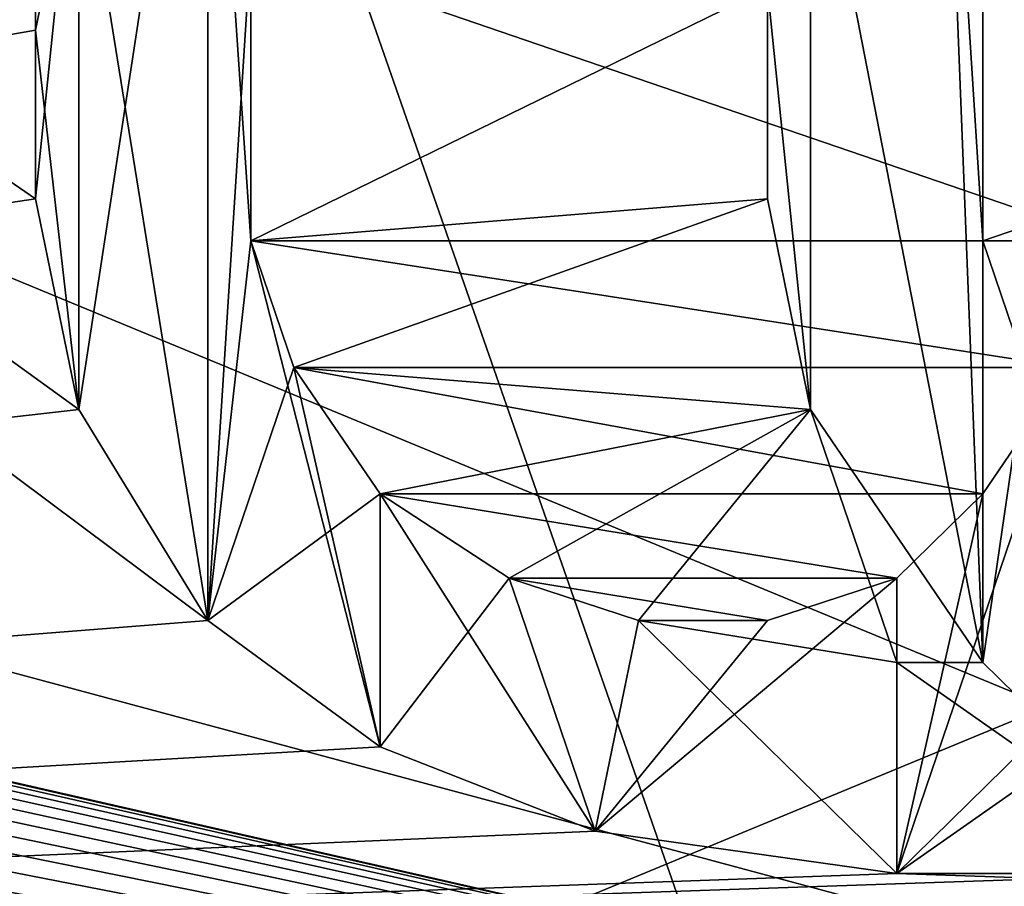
# Model space of a CAD drawing. Header units: millimetres. Extents: x -52 to 107, y -6 to 112.
# Tile 101 of 256: x 23.48 to 24.94, y 17.09 to 18.37. Entities that reach past the tile are written whole.
import ezdxf

# ---------------------------------------------------------------- set-up
doc = ezdxf.new("R2010")
doc.units = ezdxf.units.MM
doc.header["$LTSCALE"] = 65.185185
for name, color, linetype in [('13', 7, 'CONTINUOUS'), ('14', 7, 'CONTINUOUS'), ('1748', 7, 'CONTINUOUS'), ('1756', 7, 'CONTINUOUS'), ('1979', 7, 'CONTINUOUS'), ('1980', 7, 'CONTINUOUS'), ('1981', 7, 'CONTINUOUS'), ('1982', 7, 'CONTINUOUS'), ('1983', 7, 'CONTINUOUS'), ('1984', 7, 'CONTINUOUS'), ('1985', 7, 'CONTINUOUS'), ('1998', 7, 'CONTINUOUS'), ('1999', 7, 'CONTINUOUS'), ('2000', 7, 'CONTINUOUS'), ('2001', 7, 'CONTINUOUS'), ('2002', 7, 'CONTINUOUS'), ('2003', 7, 'CONTINUOUS'), ('2004', 7, 'CONTINUOUS'), ('2005', 7, 'CONTINUOUS'), ('2006', 7, 'CONTINUOUS'), ('2037', 7, 'CONTINUOUS'), ('2045', 7, 'CONTINUOUS'), ('2244', 7, 'CONTINUOUS'), ('2245', 7, 'CONTINUOUS'), ('2246', 7, 'CONTINUOUS'), ('2247', 7, 'CONTINUOUS'), ('2248', 7, 'CONTINUOUS'), ('2249', 7, 'CONTINUOUS'), ('2250', 7, 'CONTINUOUS'), ('2251', 7, 'CONTINUOUS'), ('2252', 7, 'CONTINUOUS'), ('2253', 7, 'CONTINUOUS'), ('2261', 7, 'CONTINUOUS'), ('2262', 7, 'CONTINUOUS'), ('2263', 7, 'CONTINUOUS'), ('2264', 7, 'CONTINUOUS'), ('2265', 7, 'CONTINUOUS'), ('2266', 7, 'CONTINUOUS'), ('2267', 7, 'CONTINUOUS'), ('2268', 7, 'CONTINUOUS'), ('2296', 7, 'CONTINUOUS'), ('2297', 7, 'CONTINUOUS'), ('3286', 7, 'CONTINUOUS'), ('3327', 7, 'CONTINUOUS'), ('3375', 7, 'CONTINUOUS'), ('3416', 7, 'CONTINUOUS'), ('59', 7, 'CONTINUOUS'), ('60', 7, 'CONTINUOUS')]:
    doc.layers.add(name, color=color, linetype=linetype)

msp = doc.modelspace()

# ---------------------------------------------------------------- linework, layer by layer
at = {"layer": '13', "linetype": 'CONTINUOUS'}
for points in [[(20.9066, 27.2278, -43.9998), (24.9992, 28.0828, -44.5), (20.9065, 15.5, -43.9998), (20.9066, 27.2278, -43.9998)], [(20.9065, 15.5, -43.9998), (24.9992, 28.0828, -44.5), (25, 15.5, -44.5), (20.9065, 15.5, -43.9998)]]:
    msp.add_3dface(points, dxfattribs=at)
at = {"layer": '14', "linetype": 'CONTINUOUS'}
for points in [[(20.9081, 27.2285, 44.0002), (25, 15.5, 44.5), (24.9978, 28.0828, 44.5), (20.9081, 27.2285, 44.0002)], [(20.9081, 15.5, 44.0002), (25, 15.5, 44.5), (20.9081, 27.2285, 44.0002), (20.9081, 15.5, 44.0002)]]:
    msp.add_3dface(points, dxfattribs=at)
at = {"layer": '1748', "color": 7, "linetype": 'CONTINUOUS', "true_color": 0x110197}
for points in [[(14.25, 16.73, 65.5), (16.3031, 23.0487, 65.5), (23.7553, 17.48, 65.5), (14.25, 16.73, 65.5)], [(23.7553, 17.48, 65.5), (16.3031, 23.0487, 65.5), (23.5638, 17.7925, 65.5), (23.7553, 17.48, 65.5)], [(23.5638, 17.7925, 65.5), (16.3031, 23.0487, 65.5), (23.5, 18.105, 65.5), (23.5638, 17.7925, 65.5)], [(23.5, 18.105, 65.5), (16.3031, 23.0487, 65.5), (23.5, 18.4175, 65.5), (23.5, 18.105, 65.5)], [(24.0106, 17.2925, 65.5), (14.25, 16.73, 65.5), (23.7553, 17.48, 65.5), (24.0106, 17.2925, 65.5)], [(24.3298, 17.1675, 65.5), (14.25, 16.73, 65.5), (24.0106, 17.2925, 65.5), (24.3298, 17.1675, 65.5)], [(24.7766, 17.105, 65.5), (14.25, 16.73, 65.5), (24.3298, 17.1675, 65.5), (24.7766, 17.105, 65.5)], [(35.75, 16.73, 65.5), (14.25, 16.73, 65.5), (24.7766, 17.105, 65.5), (35.75, 16.73, 65.5)], [(25.2234, 17.105, 65.5), (35.75, 16.73, 65.5), (24.7766, 17.105, 65.5), (25.2234, 17.105, 65.5)]]:
    msp.add_3dface(points, dxfattribs=at)
at = {"layer": '1756', "color": 7, "linetype": 'CONTINUOUS', "true_color": 0x110197}
for points in [[(22.5, 16.3184, 66.5), (27.5, 18.386, 66.5), (19.1136, 18.5137, 66.5), (22.5, 16.3184, 66.5)], [(30.1939, 18.386, 66.5), (27.5, 18.386, 66.5), (22.5, 16.3184, 66.5), (30.1939, 18.386, 66.5)], [(28.1452, 17.6085, 66.5), (30.1939, 18.386, 66.5), (22.5, 16.3184, 66.5), (28.1452, 17.6085, 66.5)], [(28.0779, 17.5917, 66.5), (28.1452, 17.6085, 66.5), (22.5, 16.3184, 66.5), (28.0779, 17.5917, 66.5)], [(28.0141, 17.571, 66.5), (28.0779, 17.5917, 66.5), (22.5, 16.3184, 66.5), (28.0141, 17.571, 66.5)], [(27.9539, 17.5465, 66.5), (28.0141, 17.571, 66.5), (22.5, 16.3184, 66.5), (27.9539, 17.5465, 66.5)], [(27.897, 17.5182, 66.5), (27.9539, 17.5465, 66.5), (22.5, 16.3184, 66.5), (27.897, 17.5182, 66.5)], [(27.8432, 17.4863, 66.5), (27.897, 17.5182, 66.5), (22.5, 16.3184, 66.5), (27.8432, 17.4863, 66.5)], [(27.7924, 17.4508, 66.5), (27.8432, 17.4863, 66.5), (22.5, 16.3184, 66.5), (27.7924, 17.4508, 66.5)], [(27.7446, 17.4117, 66.5), (27.7924, 17.4508, 66.5), (22.5, 16.3184, 66.5), (27.7446, 17.4117, 66.5)], [(27.6997, 17.3691, 66.5), (27.7446, 17.4117, 66.5), (22.5, 16.3184, 66.5), (27.6997, 17.3691, 66.5)], [(27.6611, 17.3268, 66.5), (27.6997, 17.3691, 66.5), (22.5, 16.3184, 66.5), (27.6611, 17.3268, 66.5)], [(27.6249, 17.2813, 66.5), (27.6611, 17.3268, 66.5), (22.5, 16.3184, 66.5), (27.6249, 17.2813, 66.5)], [(27.5912, 17.2326, 66.5), (27.6249, 17.2813, 66.5), (22.5, 16.3184, 66.5), (27.5912, 17.2326, 66.5)], [(27.5603, 17.1806, 66.5), (27.5912, 17.2326, 66.5), (22.5, 16.3184, 66.5), (27.5603, 17.1806, 66.5)], [(27.5321, 17.1253, 66.5), (27.5603, 17.1806, 66.5), (22.5, 16.3184, 66.5), (27.5321, 17.1253, 66.5)], [(27.5068, 17.0666, 66.5), (27.5321, 17.1253, 66.5), (22.5, 16.3184, 66.5), (27.5068, 17.0666, 66.5)]]:
    msp.add_3dface(points, dxfattribs=at)
at = {"layer": '1979', "color": 7, "linetype": 'CONTINUOUS', "true_color": 0x110197}
for points in [[(25.2234, 17.105, 65.5), (24.7766, 17.105, 65.5), (24.7766, 17.105, 65), (25.2234, 17.105, 65.5)], [(25.2234, 17.105, 65), (25.2234, 17.105, 65.5), (24.7766, 17.105, 65), (25.2234, 17.105, 65)]]:
    msp.add_3dface(points, dxfattribs=at)
at = {"layer": '1980', "color": 7, "linetype": 'CONTINUOUS', "true_color": 0x110197}
for points in [[(24.7766, 17.105, 65.5), (24.3298, 17.1675, 65.5), (24.3298, 17.1675, 65), (24.7766, 17.105, 65.5)], [(24.7766, 17.105, 65), (24.7766, 17.105, 65.5), (24.3298, 17.1675, 65), (24.7766, 17.105, 65)]]:
    msp.add_3dface(points, dxfattribs=at)
at = {"layer": '1981', "color": 7, "linetype": 'CONTINUOUS', "true_color": 0x110197}
for points in [[(24.3298, 17.1675, 65.5), (24.0106, 17.2925, 65.5), (24.0106, 17.2925, 65), (24.3298, 17.1675, 65.5)], [(24.3298, 17.1675, 65), (24.3298, 17.1675, 65.5), (24.0106, 17.2925, 65), (24.3298, 17.1675, 65)]]:
    msp.add_3dface(points, dxfattribs=at)
at = {"layer": '1982', "color": 7, "linetype": 'CONTINUOUS', "true_color": 0x110197}
for points in [[(24.0106, 17.2925, 65.5), (23.7553, 17.48, 65.5), (23.7553, 17.48, 65), (24.0106, 17.2925, 65.5)], [(24.0106, 17.2925, 65), (24.0106, 17.2925, 65.5), (23.7553, 17.48, 65), (24.0106, 17.2925, 65)]]:
    msp.add_3dface(points, dxfattribs=at)
at = {"layer": '1983', "color": 7, "linetype": 'CONTINUOUS', "true_color": 0x110197}
for points in [[(23.7553, 17.48, 65.5), (23.5638, 17.7925, 65.5), (23.5638, 17.7925, 65), (23.7553, 17.48, 65.5)], [(23.7553, 17.48, 65), (23.7553, 17.48, 65.5), (23.5638, 17.7925, 65), (23.7553, 17.48, 65)]]:
    msp.add_3dface(points, dxfattribs=at)
at = {"layer": '1984', "color": 7, "linetype": 'CONTINUOUS', "true_color": 0x110197}
for points in [[(23.5638, 17.7925, 65.5), (23.5, 18.105, 65.5), (23.5, 18.105, 65), (23.5638, 17.7925, 65.5)], [(23.5638, 17.7925, 65), (23.5638, 17.7925, 65.5), (23.5, 18.105, 65), (23.5638, 17.7925, 65)]]:
    msp.add_3dface(points, dxfattribs=at)
at = {"layer": '1985', "color": 7, "linetype": 'CONTINUOUS', "true_color": 0x110197}
for points in [[(23.5, 18.105, 65.5), (23.5, 18.4175, 65.5), (23.5, 18.4175, 65), (23.5, 18.105, 65.5)], [(23.5, 18.105, 65), (23.5, 18.105, 65.5), (23.5, 18.4175, 65), (23.5, 18.105, 65)]]:
    msp.add_3dface(points, dxfattribs=at)
at = {"layer": '1998', "color": 7, "linetype": 'CONTINUOUS', "true_color": 0x110197}
for points in [[(23.8191, 18.48, 65), (23.8191, 18.48, 65.5), (23.8191, 18.0425, 65), (23.8191, 18.48, 65)], [(23.8191, 18.0425, 65), (23.8191, 18.48, 65.5), (23.8191, 18.0425, 65.5), (23.8191, 18.0425, 65)]]:
    msp.add_3dface(points, dxfattribs=at)
at = {"layer": '1999', "color": 7, "linetype": 'CONTINUOUS', "true_color": 0x110197}
for points in [[(23.8191, 18.0425, 65), (23.8191, 18.0425, 65.5), (23.883, 17.855, 65), (23.8191, 18.0425, 65)], [(23.883, 17.855, 65), (23.8191, 18.0425, 65.5), (23.883, 17.855, 65.5), (23.883, 17.855, 65)]]:
    msp.add_3dface(points, dxfattribs=at)
at = {"layer": '2000', "color": 7, "linetype": 'CONTINUOUS', "true_color": 0x110197}
for points in [[(23.883, 17.855, 65), (23.883, 17.855, 65.5), (24.0106, 17.6675, 65), (23.883, 17.855, 65)], [(24.0106, 17.6675, 65), (23.883, 17.855, 65.5), (24.0106, 17.6675, 65.5), (24.0106, 17.6675, 65)]]:
    msp.add_3dface(points, dxfattribs=at)
at = {"layer": '2001', "color": 7, "linetype": 'CONTINUOUS', "true_color": 0x110197}
for points in [[(24.0106, 17.6675, 65), (24.0106, 17.6675, 65.5), (24.2021, 17.5425, 65), (24.0106, 17.6675, 65)], [(24.2021, 17.5425, 65), (24.0106, 17.6675, 65.5), (24.2021, 17.5425, 65.5), (24.2021, 17.5425, 65)]]:
    msp.add_3dface(points, dxfattribs=at)
at = {"layer": '2002', "color": 7, "linetype": 'CONTINUOUS', "true_color": 0x110197}
for points in [[(24.2021, 17.5425, 65), (24.2021, 17.5425, 65.5), (24.3936, 17.48, 65), (24.2021, 17.5425, 65)], [(24.3936, 17.48, 65), (24.2021, 17.5425, 65.5), (24.3936, 17.48, 65.5), (24.3936, 17.48, 65)]]:
    msp.add_3dface(points, dxfattribs=at)
at = {"layer": '2003', "color": 7, "linetype": 'CONTINUOUS', "true_color": 0x110197}
for points in [[(24.3936, 17.48, 65), (24.3936, 17.48, 65.5), (24.5851, 17.48, 65), (24.3936, 17.48, 65)], [(24.5851, 17.48, 65), (24.3936, 17.48, 65.5), (24.5851, 17.48, 65.5), (24.5851, 17.48, 65)]]:
    msp.add_3dface(points, dxfattribs=at)
at = {"layer": '2004', "color": 7, "linetype": 'CONTINUOUS', "true_color": 0x110197}
for points in [[(24.5851, 17.48, 65), (24.5851, 17.48, 65.5), (24.7766, 17.5425, 65), (24.5851, 17.48, 65)], [(24.7766, 17.5425, 65), (24.5851, 17.48, 65.5), (24.7766, 17.5425, 65.5), (24.7766, 17.5425, 65)]]:
    msp.add_3dface(points, dxfattribs=at)
at = {"layer": '2005', "color": 7, "linetype": 'CONTINUOUS', "true_color": 0x110197}
for points in [[(24.7766, 17.5425, 65), (24.7766, 17.5425, 65.5), (24.9043, 17.6675, 65), (24.7766, 17.5425, 65)], [(24.9043, 17.6675, 65), (24.7766, 17.5425, 65.5), (24.9043, 17.6675, 65.5), (24.9043, 17.6675, 65)]]:
    msp.add_3dface(points, dxfattribs=at)
at = {"layer": '2006', "color": 7, "linetype": 'CONTINUOUS', "true_color": 0x110197}
for points in [[(24.9043, 17.6675, 65), (24.9043, 17.6675, 65.5), (25.0319, 17.855, 65), (24.9043, 17.6675, 65)], [(25.0319, 17.855, 65), (24.9043, 17.6675, 65.5), (25.0319, 17.855, 65.5), (25.0319, 17.855, 65)]]:
    msp.add_3dface(points, dxfattribs=at)
at = {"layer": '2037', "color": 7, "linetype": 'CONTINUOUS', "true_color": 0xff0707}
for points in [[(16.3031, 23.0487, -65.5), (14.25, 16.73, -65.5), (23.5, 22.105, -65.5), (16.3031, 23.0487, -65.5)], [(23.5, 22.105, -65.5), (14.25, 16.73, -65.5), (23.5, 19.855, -65.5), (23.5, 22.105, -65.5)], [(14.25, 16.73, -65.5), (24.2021, 19.23, -65.5), (23.8191, 19.855, -65.5), (14.25, 16.73, -65.5)], [(23.5, 19.855, -65.5), (14.25, 16.73, -65.5), (23.8191, 19.855, -65.5), (23.5, 19.855, -65.5)], [(24.2021, 19.23, -65.5), (14.25, 16.73, -65.5), (24.0106, 19.1675, -65.5), (24.2021, 19.23, -65.5)], [(24.0106, 19.1675, -65.5), (14.25, 16.73, -65.5), (23.7553, 18.98, -65.5), (24.0106, 19.1675, -65.5)], [(23.7553, 18.98, -65.5), (14.25, 16.73, -65.5), (23.5638, 18.6675, -65.5), (23.7553, 18.98, -65.5)], [(23.5638, 18.6675, -65.5), (14.25, 16.73, -65.5), (23.5, 18.355, -65.5), (23.5638, 18.6675, -65.5)], [(24.5851, 18.105, -65.5), (24.5851, 18.4175, -65.5), (23.8191, 18.0425, -65.5), (24.5851, 18.105, -65.5)], [(23.8191, 18.0425, -65.5), (24.5851, 18.4175, -65.5), (23.8191, 18.4175, -65.5), (23.8191, 18.0425, -65.5)], [(23.5, 18.355, -65.5), (14.25, 16.73, -65.5), (23.5, 18.105, -65.5), (23.5, 18.355, -65.5)], [(23.5, 18.105, -65.5), (14.25, 16.73, -65.5), (23.5638, 17.7925, -65.5), (23.5, 18.105, -65.5)], [(23.883, 17.855, -65.5), (24.5851, 18.105, -65.5), (23.8191, 18.0425, -65.5), (23.883, 17.855, -65.5)], [(24.6489, 17.7925, -65.5), (24.5851, 18.105, -65.5), (23.883, 17.855, -65.5), (24.6489, 17.7925, -65.5)], [(24.0106, 17.6675, -65.5), (24.6489, 17.7925, -65.5), (23.883, 17.855, -65.5), (24.0106, 17.6675, -65.5)], [(23.5638, 17.7925, -65.5), (14.25, 16.73, -65.5), (23.7553, 17.48, -65.5), (23.5638, 17.7925, -65.5)], [(24.2021, 17.5425, -65.5), (24.6489, 17.7925, -65.5), (24.0106, 17.6675, -65.5), (24.2021, 17.5425, -65.5)], [(24.3936, 17.48, -65.5), (24.6489, 17.7925, -65.5), (24.2021, 17.5425, -65.5), (24.3936, 17.48, -65.5)], [(24.7766, 17.4175, -65.5), (24.6489, 17.7925, -65.5), (24.3936, 17.48, -65.5), (24.7766, 17.4175, -65.5)], [(24.9043, 17.4175, -65.5), (24.6489, 17.7925, -65.5), (24.7766, 17.4175, -65.5), (24.9043, 17.4175, -65.5)], [(23.7553, 17.48, -65.5), (14.25, 16.73, -65.5), (24.0106, 17.2925, -65.5), (23.7553, 17.48, -65.5)], [(24.0106, 17.2925, -65.5), (14.25, 16.73, -65.5), (24.3298, 17.1675, -65.5), (24.0106, 17.2925, -65.5)], [(24.3298, 17.1675, -65.5), (14.25, 16.73, -65.5), (24.7766, 17.105, -65.5), (24.3298, 17.1675, -65.5)], [(14.25, 16.73, -65.5), (35.75, 16.73, -65.5), (25.2234, 17.105, -65.5), (14.25, 16.73, -65.5)], [(24.7766, 17.105, -65.5), (14.25, 16.73, -65.5), (25.2234, 17.105, -65.5), (24.7766, 17.105, -65.5)]]:
    msp.add_3dface(points, dxfattribs=at)
at = {"layer": '2045', "color": 7, "linetype": 'CONTINUOUS', "true_color": 0xff0707}
for points in [[(27.5, 16.3184, -66.5), (22.5, 18.386, -66.5), (30.8864, 18.5137, -66.5), (27.5, 16.3184, -66.5)], [(19.8061, 18.386, -66.5), (22.5, 18.386, -66.5), (27.5, 16.3184, -66.5), (19.8061, 18.386, -66.5)], [(21.8548, 17.6085, -66.5), (19.8061, 18.386, -66.5), (27.5, 16.3184, -66.5), (21.8548, 17.6085, -66.5)], [(21.9221, 17.5917, -66.5), (21.8548, 17.6085, -66.5), (27.5, 16.3184, -66.5), (21.9221, 17.5917, -66.5)], [(21.9859, 17.571, -66.5), (21.9221, 17.5917, -66.5), (27.5, 16.3184, -66.5), (21.9859, 17.571, -66.5)], [(22.0461, 17.5465, -66.5), (21.9859, 17.571, -66.5), (27.5, 16.3184, -66.5), (22.0461, 17.5465, -66.5)], [(22.103, 17.5182, -66.5), (22.0461, 17.5465, -66.5), (27.5, 16.3184, -66.5), (22.103, 17.5182, -66.5)], [(22.1568, 17.4863, -66.5), (22.103, 17.5182, -66.5), (27.5, 16.3184, -66.5), (22.1568, 17.4863, -66.5)], [(22.2076, 17.4508, -66.5), (22.1568, 17.4863, -66.5), (27.5, 16.3184, -66.5), (22.2076, 17.4508, -66.5)], [(22.2554, 17.4117, -66.5), (22.2076, 17.4508, -66.5), (27.5, 16.3184, -66.5), (22.2554, 17.4117, -66.5)], [(22.3003, 17.3691, -66.5), (22.2554, 17.4117, -66.5), (27.5, 16.3184, -66.5), (22.3003, 17.3691, -66.5)], [(22.3389, 17.3268, -66.5), (22.3003, 17.3691, -66.5), (27.5, 16.3184, -66.5), (22.3389, 17.3268, -66.5)], [(22.3751, 17.2813, -66.5), (22.3389, 17.3268, -66.5), (27.5, 16.3184, -66.5), (22.3751, 17.2813, -66.5)], [(22.4088, 17.2326, -66.5), (22.3751, 17.2813, -66.5), (27.5, 16.3184, -66.5), (22.4088, 17.2326, -66.5)], [(22.4397, 17.1806, -66.5), (22.4088, 17.2326, -66.5), (27.5, 16.3184, -66.5), (22.4397, 17.1806, -66.5)], [(22.4679, 17.1253, -66.5), (22.4397, 17.1806, -66.5), (27.5, 16.3184, -66.5), (22.4679, 17.1253, -66.5)], [(22.4932, 17.0666, -66.5), (22.4679, 17.1253, -66.5), (27.5, 16.3184, -66.5), (22.4932, 17.0666, -66.5)]]:
    msp.add_3dface(points, dxfattribs=at)
at = {"layer": '2244', "color": 7, "linetype": 'CONTINUOUS', "true_color": 0xff0707}
for points in [[(24.5851, 18.4175, -65.5), (24.5851, 18.105, -65.5), (24.5851, 18.105, -65), (24.5851, 18.4175, -65.5)], [(24.5851, 18.4175, -65), (24.5851, 18.4175, -65.5), (24.5851, 18.105, -65), (24.5851, 18.4175, -65)]]:
    msp.add_3dface(points, dxfattribs=at)
at = {"layer": '2245', "color": 7, "linetype": 'CONTINUOUS', "true_color": 0xff0707}
for points in [[(24.5851, 18.105, -65.5), (24.6489, 17.7925, -65.5), (24.6489, 17.7925, -65), (24.5851, 18.105, -65.5)], [(24.5851, 18.105, -65), (24.5851, 18.105, -65.5), (24.6489, 17.7925, -65), (24.5851, 18.105, -65)]]:
    msp.add_3dface(points, dxfattribs=at)
at = {"layer": '2246', "color": 7, "linetype": 'CONTINUOUS', "true_color": 0xff0707}
for points in [[(24.6489, 17.7925, -65.5), (24.9043, 17.4175, -65.5), (24.9043, 17.4175, -65), (24.6489, 17.7925, -65.5)], [(24.6489, 17.7925, -65), (24.6489, 17.7925, -65.5), (24.9043, 17.4175, -65), (24.6489, 17.7925, -65)]]:
    msp.add_3dface(points, dxfattribs=at)
at = {"layer": '2247', "color": 7, "linetype": 'CONTINUOUS', "true_color": 0xff0707}
for points in [[(24.9043, 17.4175, -65.5), (24.7766, 17.4175, -65.5), (24.7766, 17.4175, -65), (24.9043, 17.4175, -65.5)], [(24.9043, 17.4175, -65), (24.9043, 17.4175, -65.5), (24.7766, 17.4175, -65), (24.9043, 17.4175, -65)]]:
    msp.add_3dface(points, dxfattribs=at)
at = {"layer": '2248', "color": 7, "linetype": 'CONTINUOUS', "true_color": 0xff0707}
for points in [[(24.7766, 17.4175, -65.5), (24.3936, 17.48, -65.5), (24.3936, 17.48, -65), (24.7766, 17.4175, -65.5)], [(24.7766, 17.4175, -65), (24.7766, 17.4175, -65.5), (24.3936, 17.48, -65), (24.7766, 17.4175, -65)]]:
    msp.add_3dface(points, dxfattribs=at)
at = {"layer": '2249', "color": 7, "linetype": 'CONTINUOUS', "true_color": 0xff0707}
for points in [[(24.3936, 17.48, -65.5), (24.2021, 17.5425, -65.5), (24.2021, 17.5425, -65), (24.3936, 17.48, -65.5)], [(24.3936, 17.48, -65), (24.3936, 17.48, -65.5), (24.2021, 17.5425, -65), (24.3936, 17.48, -65)]]:
    msp.add_3dface(points, dxfattribs=at)
at = {"layer": '2250', "color": 7, "linetype": 'CONTINUOUS', "true_color": 0xff0707}
for points in [[(24.2021, 17.5425, -65.5), (24.0106, 17.6675, -65.5), (24.0106, 17.6675, -65), (24.2021, 17.5425, -65.5)], [(24.2021, 17.5425, -65), (24.2021, 17.5425, -65.5), (24.0106, 17.6675, -65), (24.2021, 17.5425, -65)]]:
    msp.add_3dface(points, dxfattribs=at)
at = {"layer": '2251', "color": 7, "linetype": 'CONTINUOUS', "true_color": 0xff0707}
for points in [[(24.0106, 17.6675, -65.5), (23.883, 17.855, -65.5), (23.883, 17.855, -65), (24.0106, 17.6675, -65.5)], [(24.0106, 17.6675, -65), (24.0106, 17.6675, -65.5), (23.883, 17.855, -65), (24.0106, 17.6675, -65)]]:
    msp.add_3dface(points, dxfattribs=at)
at = {"layer": '2252', "color": 7, "linetype": 'CONTINUOUS', "true_color": 0xff0707}
for points in [[(23.883, 17.855, -65.5), (23.8191, 18.0425, -65.5), (23.8191, 18.0425, -65), (23.883, 17.855, -65.5)], [(23.883, 17.855, -65), (23.883, 17.855, -65.5), (23.8191, 18.0425, -65), (23.883, 17.855, -65)]]:
    msp.add_3dface(points, dxfattribs=at)
at = {"layer": '2253', "color": 7, "linetype": 'CONTINUOUS', "true_color": 0xff0707}
for points in [[(23.8191, 18.0425, -65.5), (23.8191, 18.4175, -65.5), (23.8191, 18.4175, -65), (23.8191, 18.0425, -65.5)], [(23.8191, 18.0425, -65), (23.8191, 18.0425, -65.5), (23.8191, 18.4175, -65), (23.8191, 18.0425, -65)]]:
    msp.add_3dface(points, dxfattribs=at)
at = {"layer": '2261', "color": 7, "linetype": 'CONTINUOUS', "true_color": 0xff0707}
for points in [[(23.5638, 18.6675, -65.5), (23.5, 18.355, -65.5), (23.5, 18.355, -65), (23.5638, 18.6675, -65.5)], [(23.5638, 18.6675, -65), (23.5638, 18.6675, -65.5), (23.5, 18.355, -65), (23.5638, 18.6675, -65)]]:
    msp.add_3dface(points, dxfattribs=at)
at = {"layer": '2262', "color": 7, "linetype": 'CONTINUOUS', "true_color": 0xff0707}
for points in [[(23.5, 18.355, -65.5), (23.5, 18.105, -65.5), (23.5, 18.105, -65), (23.5, 18.355, -65.5)], [(23.5, 18.355, -65), (23.5, 18.355, -65.5), (23.5, 18.105, -65), (23.5, 18.355, -65)]]:
    msp.add_3dface(points, dxfattribs=at)
at = {"layer": '2263', "color": 7, "linetype": 'CONTINUOUS', "true_color": 0xff0707}
for points in [[(23.5, 18.105, -65.5), (23.5638, 17.7925, -65.5), (23.5638, 17.7925, -65), (23.5, 18.105, -65.5)], [(23.5, 18.105, -65), (23.5, 18.105, -65.5), (23.5638, 17.7925, -65), (23.5, 18.105, -65)]]:
    msp.add_3dface(points, dxfattribs=at)
at = {"layer": '2264', "color": 7, "linetype": 'CONTINUOUS', "true_color": 0xff0707}
for points in [[(23.5638, 17.7925, -65.5), (23.7553, 17.48, -65.5), (23.7553, 17.48, -65), (23.5638, 17.7925, -65.5)], [(23.5638, 17.7925, -65), (23.5638, 17.7925, -65.5), (23.7553, 17.48, -65), (23.5638, 17.7925, -65)]]:
    msp.add_3dface(points, dxfattribs=at)
at = {"layer": '2265', "color": 7, "linetype": 'CONTINUOUS', "true_color": 0xff0707}
for points in [[(23.7553, 17.48, -65.5), (24.0106, 17.2925, -65.5), (24.0106, 17.2925, -65), (23.7553, 17.48, -65.5)], [(23.7553, 17.48, -65), (23.7553, 17.48, -65.5), (24.0106, 17.2925, -65), (23.7553, 17.48, -65)]]:
    msp.add_3dface(points, dxfattribs=at)
at = {"layer": '2266', "color": 7, "linetype": 'CONTINUOUS', "true_color": 0xff0707}
for points in [[(24.0106, 17.2925, -65.5), (24.3298, 17.1675, -65.5), (24.3298, 17.1675, -65), (24.0106, 17.2925, -65.5)], [(24.0106, 17.2925, -65), (24.0106, 17.2925, -65.5), (24.3298, 17.1675, -65), (24.0106, 17.2925, -65)]]:
    msp.add_3dface(points, dxfattribs=at)
at = {"layer": '2267', "color": 7, "linetype": 'CONTINUOUS', "true_color": 0xff0707}
for points in [[(24.3298, 17.1675, -65.5), (24.7766, 17.105, -65.5), (24.7766, 17.105, -65), (24.3298, 17.1675, -65.5)], [(24.3298, 17.1675, -65), (24.3298, 17.1675, -65.5), (24.7766, 17.105, -65), (24.3298, 17.1675, -65)]]:
    msp.add_3dface(points, dxfattribs=at)
at = {"layer": '2268', "color": 7, "linetype": 'CONTINUOUS', "true_color": 0xff0707}
for points in [[(24.7766, 17.105, -65.5), (25.2234, 17.105, -65.5), (25.2234, 17.105, -65), (24.7766, 17.105, -65.5)], [(24.7766, 17.105, -65), (24.7766, 17.105, -65.5), (25.2234, 17.105, -65), (24.7766, 17.105, -65)]]:
    msp.add_3dface(points, dxfattribs=at)
at = {"layer": '2296', "color": 7, "linetype": 'CONTINUOUS', "true_color": 0xff0707}
for points in [[(24.9681, 17.855, -65), (24.9681, 17.855, -65.5), (24.9043, 18.0425, -65), (24.9681, 17.855, -65)], [(24.9043, 18.0425, -65), (24.9681, 17.855, -65.5), (24.9043, 18.0425, -65.5), (24.9043, 18.0425, -65)]]:
    msp.add_3dface(points, dxfattribs=at)
at = {"layer": '2297', "color": 7, "linetype": 'CONTINUOUS', "true_color": 0xff0707}
for points in [[(24.9043, 18.0425, -65), (24.9043, 18.0425, -65.5), (24.9043, 18.48, -65), (24.9043, 18.0425, -65)], [(24.9043, 18.48, -65), (24.9043, 18.0425, -65.5), (24.9043, 18.48, -65.5), (24.9043, 18.48, -65)]]:
    msp.add_3dface(points, dxfattribs=at)
at = {"layer": '3286', "color": 7, "linetype": 'CONTINUOUS', "true_color": 0x110197}
for points in [[(23.8191, 18.0425, 65.5), (23.8191, 18.48, 65.5), (25.0957, 18.0425, 65.5), (23.8191, 18.0425, 65.5)], [(25.0957, 18.0425, 65.5), (23.8191, 18.48, 65.5), (25.0957, 18.48, 65.5), (25.0957, 18.0425, 65.5)], [(23.883, 17.855, 65.5), (23.8191, 18.0425, 65.5), (25.0319, 17.855, 65.5), (23.883, 17.855, 65.5)], [(25.0319, 17.855, 65.5), (23.8191, 18.0425, 65.5), (25.0957, 18.0425, 65.5), (25.0319, 17.855, 65.5)], [(24.0106, 17.6675, 65.5), (23.883, 17.855, 65.5), (24.9043, 17.6675, 65.5), (24.0106, 17.6675, 65.5)], [(24.9043, 17.6675, 65.5), (23.883, 17.855, 65.5), (25.0319, 17.855, 65.5), (24.9043, 17.6675, 65.5)], [(24.2021, 17.5425, 65.5), (24.0106, 17.6675, 65.5), (24.7766, 17.5425, 65.5), (24.2021, 17.5425, 65.5)], [(24.7766, 17.5425, 65.5), (24.0106, 17.6675, 65.5), (24.9043, 17.6675, 65.5), (24.7766, 17.5425, 65.5)], [(24.3936, 17.48, 65.5), (24.2021, 17.5425, 65.5), (24.5851, 17.48, 65.5), (24.3936, 17.48, 65.5)], [(24.5851, 17.48, 65.5), (24.2021, 17.5425, 65.5), (24.7766, 17.5425, 65.5), (24.5851, 17.48, 65.5)]]:
    msp.add_3dface(points, dxfattribs=at)
at = {"layer": '3327', "color": 7, "linetype": 'CONTINUOUS', "true_color": 0x110197}
for points in [[(23.7553, 17.48, 65), (23.5638, 17.7925, 65), (23.7553, 19.0425, 65), (23.7553, 17.48, 65)], [(23.5638, 17.7925, 65), (23.5638, 18.73, 65), (23.7553, 19.0425, 65), (23.5638, 17.7925, 65)], [(23.7553, 17.48, 65), (23.7553, 19.0425, 65), (23.8191, 18.48, 65), (23.7553, 17.48, 65)], [(23.5638, 17.7925, 65), (23.5, 18.105, 65), (23.5638, 18.73, 65), (23.5638, 17.7925, 65)], [(23.5, 18.105, 65), (23.5, 18.4175, 65), (23.5638, 18.73, 65), (23.5, 18.105, 65)], [(23.7553, 17.48, 65), (23.8191, 18.48, 65), (23.8191, 18.0425, 65), (23.7553, 17.48, 65)], [(23.7553, 17.48, 65), (23.8191, 18.0425, 65), (23.883, 17.855, 65), (23.7553, 17.48, 65)], [(23.7553, 17.48, 65), (23.883, 17.855, 65), (24.0106, 17.6675, 65), (23.7553, 17.48, 65)], [(24.7766, 17.105, 65), (25.0319, 17.855, 65), (25.0957, 17.4175, 65), (24.7766, 17.105, 65)], [(24.7766, 17.105, 65), (24.9043, 17.6675, 65), (25.0319, 17.855, 65), (24.7766, 17.105, 65)], [(24.0106, 17.2925, 65), (23.7553, 17.48, 65), (24.0106, 17.6675, 65), (24.0106, 17.2925, 65)], [(24.0106, 17.2925, 65), (24.0106, 17.6675, 65), (24.2021, 17.5425, 65), (24.0106, 17.2925, 65)], [(24.7766, 17.105, 65), (24.7766, 17.5425, 65), (24.9043, 17.6675, 65), (24.7766, 17.105, 65)], [(24.3298, 17.1675, 65), (24.0106, 17.2925, 65), (24.2021, 17.5425, 65), (24.3298, 17.1675, 65)], [(24.3298, 17.1675, 65), (24.2021, 17.5425, 65), (24.3936, 17.48, 65), (24.3298, 17.1675, 65)], [(24.7766, 17.105, 65), (24.3298, 17.1675, 65), (24.7766, 17.5425, 65), (24.7766, 17.105, 65)], [(24.3298, 17.1675, 65), (24.5851, 17.48, 65), (24.7766, 17.5425, 65), (24.3298, 17.1675, 65)], [(24.3298, 17.1675, 65), (24.3936, 17.48, 65), (24.5851, 17.48, 65), (24.3298, 17.1675, 65)], [(25.0957, 17.4175, 65), (25.2234, 17.4175, 65), (24.7766, 17.105, 65), (25.0957, 17.4175, 65)], [(25.2234, 17.4175, 65), (25.2234, 17.105, 65), (24.7766, 17.105, 65), (25.2234, 17.4175, 65)]]:
    msp.add_3dface(points, dxfattribs=at)
at = {"layer": '3375', "color": 7, "linetype": 'CONTINUOUS', "true_color": 0xff0707}
for points in [[(26.1809, 18.0425, -65.5), (26.1809, 18.48, -65.5), (24.9043, 18.0425, -65.5), (26.1809, 18.0425, -65.5)], [(24.9043, 18.0425, -65.5), (26.1809, 18.48, -65.5), (24.9043, 18.48, -65.5), (24.9043, 18.0425, -65.5)], [(24.9681, 17.855, -65.5), (26.1809, 18.0425, -65.5), (24.9043, 18.0425, -65.5), (24.9681, 17.855, -65.5)]]:
    msp.add_3dface(points, dxfattribs=at)
at = {"layer": '3416', "color": 7, "linetype": 'CONTINUOUS', "true_color": 0xff0707}
for points in [[(24.8404, 19.0425, -65), (24.6489, 18.73, -65), (24.9043, 17.4175, -65), (24.8404, 19.0425, -65)], [(24.8404, 19.0425, -65), (24.9043, 17.4175, -65), (24.9043, 18.0425, -65), (24.8404, 19.0425, -65)], [(24.8404, 19.0425, -65), (24.9043, 18.0425, -65), (24.9043, 18.48, -65), (24.8404, 19.0425, -65)], [(23.7553, 18.98, -65), (23.5638, 18.6675, -65), (23.7553, 17.48, -65), (23.7553, 18.98, -65)], [(23.8191, 18.0425, -65), (23.8191, 18.4175, -65), (23.7553, 18.98, -65), (23.8191, 18.0425, -65)], [(23.8191, 18.0425, -65), (23.7553, 18.98, -65), (23.7553, 17.48, -65), (23.8191, 18.0425, -65)], [(24.6489, 18.73, -65), (24.5851, 18.4175, -65), (24.6489, 17.7925, -65), (24.6489, 18.73, -65)], [(24.6489, 18.73, -65), (24.6489, 17.7925, -65), (24.9043, 17.4175, -65), (24.6489, 18.73, -65)], [(23.5638, 18.6675, -65), (23.5, 18.355, -65), (23.5638, 17.7925, -65), (23.5638, 18.6675, -65)], [(23.5638, 18.6675, -65), (23.5638, 17.7925, -65), (23.7553, 17.48, -65), (23.5638, 18.6675, -65)], [(24.5851, 18.4175, -65), (24.5851, 18.105, -65), (24.6489, 17.7925, -65), (24.5851, 18.4175, -65)], [(23.5, 18.355, -65), (23.5, 18.105, -65), (23.5638, 17.7925, -65), (23.5, 18.355, -65)], [(23.8191, 18.0425, -65), (23.7553, 17.48, -65), (24.0106, 17.2925, -65), (23.8191, 18.0425, -65)], [(23.883, 17.855, -65), (23.8191, 18.0425, -65), (24.0106, 17.2925, -65), (23.883, 17.855, -65)], [(24.9043, 18.0425, -65), (24.9043, 17.4175, -65), (24.9681, 17.855, -65), (24.9043, 18.0425, -65)], [(24.0106, 17.6675, -65), (23.883, 17.855, -65), (24.0106, 17.2925, -65), (24.0106, 17.6675, -65)], [(25.2234, 17.105, -65), (24.9681, 17.855, -65), (24.9043, 17.4175, -65), (25.2234, 17.105, -65)], [(24.2021, 17.5425, -65), (24.0106, 17.6675, -65), (24.3298, 17.1675, -65), (24.2021, 17.5425, -65)], [(24.0106, 17.6675, -65), (24.0106, 17.2925, -65), (24.3298, 17.1675, -65), (24.0106, 17.6675, -65)], [(24.3936, 17.48, -65), (24.2021, 17.5425, -65), (24.3298, 17.1675, -65), (24.3936, 17.48, -65)], [(24.3936, 17.48, -65), (24.3298, 17.1675, -65), (24.7766, 17.105, -65), (24.3936, 17.48, -65)], [(24.7766, 17.4175, -65), (24.3936, 17.48, -65), (24.7766, 17.105, -65), (24.7766, 17.4175, -65)], [(24.9043, 17.4175, -65), (24.7766, 17.4175, -65), (25.2234, 17.105, -65), (24.9043, 17.4175, -65)], [(24.7766, 17.4175, -65), (24.7766, 17.105, -65), (25.2234, 17.105, -65), (24.7766, 17.4175, -65)]]:
    msp.add_3dface(points, dxfattribs=at)
at = {"layer": '59', "linetype": 'CONTINUOUS'}
for points in [[(29.0919, 27.2285, 44.0002), (29.0919, 15.5, 44.0002), (20.9081, 27.2285, 44.0002), (29.0919, 27.2285, 44.0002)], [(29.0919, 15.5, 44.0002), (20.9081, 15.5, 44.0002), (20.9081, 27.2285, 44.0002), (29.0919, 15.5, 44.0002)]]:
    msp.add_3dface(points, dxfattribs=at)
at = {"layer": '60', "linetype": 'CONTINUOUS'}
for points in [[(29.0935, 15.5, -43.9998), (29.0935, 27.2278, -43.9998), (20.9065, 15.5, -43.9998), (29.0935, 15.5, -43.9998)], [(29.0935, 27.2278, -43.9998), (20.9066, 27.2278, -43.9998), (20.9065, 15.5, -43.9998), (29.0935, 27.2278, -43.9998)]]:
    msp.add_3dface(points, dxfattribs=at)

doc.saveas('drawing.dxf')
